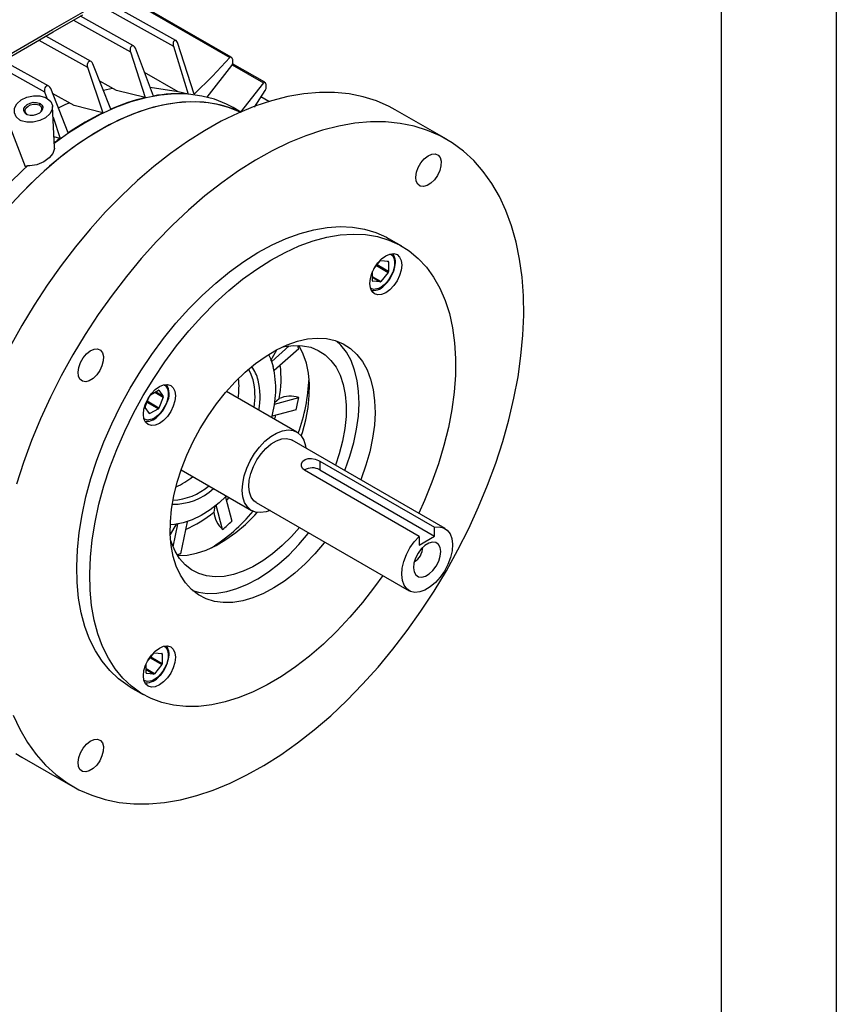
# Model space of a CAD drawing. Header units: inches. Extents: x 0 to 44, y 0 to 34.
# Tile 12 of 18: x 36.9 to 44, y 17.1 to 25.6. Entities that reach past the tile are written whole.
import ezdxf

# ---------------------------------------------------------------- set-up
doc = ezdxf.new("R2010")
doc.units = ezdxf.units.IN
doc.header["$LTSCALE"] = 4
doc.header["$MEASUREMENT"] = 0
doc.layers.add('TEXT', color=140, linetype='Continuous', lineweight=25)

msp = doc.modelspace()

# ---------------------------------------------------------------- linework, layer by layer
at = {"color": 7, "linetype": 'Continuous'}
msp.add_line((44.0004, 34.0004), (44.0004, 0.0004), dxfattribs=at)
for p, q in [((38.2573, 25.4346), (37.6488, 25.7736)), ((37.7651, 25.8408), (38.7247, 25.2868)), ((38.7385, 25.2898), (37.7746, 25.8463)), ((37.5955, 25.7429), (38.2353, 25.3865)), ((37.3663, 25.6106), (37.8609, 25.335)), ((37.889, 25.3873), (37.4262, 25.6452)), ((37.0656, 25.437), (37.4878, 25.2018)), ((37.5196, 25.2521), (37.1255, 25.4716)), ((37.8609, 25.335), (37.9906, 24.9381)), ((38.0605, 24.9524), (37.904, 25.3679)), ((38.2353, 25.3865), (38.363, 24.969)), ((38.4158, 24.9691), (38.2697, 25.4169)), ((37.1509, 25.0374), (36.7553, 25.2578)), ((36.6953, 25.2232), (37.1152, 24.9893)), ((37.4878, 25.2018), (37.6204, 24.8057)), ((37.6896, 24.8374), (37.5356, 25.232)), ((38.5274, 24.942), (38.7442, 25.2177)), ((38.7471, 25.2234), (39.0172, 25.0675)), ((39.029, 25.0716), (38.7503, 25.2325)), ((37.7397, 25.0007), (37.5942, 25.0817)), ((38.2756, 24.9882), (37.9834, 25.1571)), ((37.3191, 24.6317), (37.1676, 25.0169)), ((37.9906, 24.9381), (37.7397, 25.0007)), ((38.2756, 24.9882), (38.0328, 25.0259)), ((39.0172, 25.0675), (38.8169, 24.8084)), ((38.9391, 24.8562), (39.0323, 25.0008)), ((37.1152, 24.9893), (37.1338, 24.9331)), ((37.3724, 24.8702), (37.1841, 24.9751)), ((38.363, 24.969), (38.2756, 24.9882)), ((39.0653, 24.9042), (38.9959, 24.9443)), ((37.0699, 24.873), (37.0756, 24.8869)), ((37.2001, 24.5048), (37.1849, 24.8612)), ((37.6204, 24.8057), (37.3724, 24.8702)), ((38.8204, 24.8131), (38.7544, 24.8512)), ((40.6088, 24.5762), (40.1651, 24.8324)), ((37.1889, 24.7674), (37.2499, 24.5835)), ((36.9489, 24.3368), (36.8003, 24.7227)), ((37.2499, 24.5835), (37.1961, 24.5973)), ((36.9464, 24.3433), (36.9569, 24.3441)), ((40.2229, 23.6466), (40.1099, 23.7119)), ((39.9787, 23.4505), (40.0335, 23.5187)), ((40.0012, 23.4785), (40.1031, 23.4196)), ((40.1059, 23.4268), (40.006, 23.4845)), ((40.0391, 23.5219), (40.1031, 23.5162)), ((40.0983, 23.5166), (40.1059, 23.5122)), ((40.1059, 23.5122), (40.1059, 23.4268)), ((39.9667, 23.3465), (39.9667, 23.4258)), ((40.0391, 23.34), (39.9667, 23.3818)), ((39.9667, 23.3753), (40.0335, 23.3368)), ((40.1031, 23.4196), (40.0391, 23.34)), ((39.9751, 23.2715), (39.9502, 23.2819)), ((39.9695, 23.3425), (39.9675, 23.3437)), ((40.0335, 23.3368), (39.9695, 23.3425)), ((39.0897, 22.6453), (39.2421, 22.7805)), ((39.0813, 22.6532), (39.1344, 22.7471)), ((39.3245, 22.7538), (39.1121, 22.5654)), ((38.0361, 22.355), (38.1048, 22.3946)), ((38.0742, 22.377), (38.1466, 22.3352)), ((38.1466, 22.3416), (38.0797, 22.3802)), ((38.1075, 22.3954), (38.1096, 22.3942)), ((38.1096, 22.3942), (38.1466, 22.3416)), ((39.3091, 22.0308), (38.6964, 22.3845)), ((37.989, 22.2507), (38.0207, 22.3323)), ((38.0049, 22.2916), (38.1048, 22.2339)), ((38.1096, 22.2399), (38.0077, 22.2987)), ((38.1466, 22.3352), (38.1096, 22.2399)), ((39.1134, 22.2885), (39.156, 22.3216)), ((39.1143, 22.2746), (39.3245, 22.331)), ((38.026, 22.1917), (37.989, 22.2443)), ((38.0308, 22.1912), (38.0232, 22.1956)), ((38.1048, 22.2339), (38.0308, 22.1912)), ((39.3029, 22.2253), (39.0931, 22.1691)), ((40.5978, 21.193), (39.2685, 21.9604)), ((39.5074, 21.7788), (40.5044, 21.2033)), ((39.5074, 21.7788), (39.5085, 21.7032)), ((38.3027, 21.7025), (38.9154, 21.3488)), ((40.3715, 21.1239), (39.3744, 21.6994)), ((39.5085, 21.7032), (40.5055, 21.1276)), ((38.6875, 21.4665), (38.7437, 21.2568)), ((38.956, 21.4192), (40.2854, 20.6517)), ((38.5941, 21.3882), (38.5869, 21.3358)), ((38.663, 21.1852), (38.6067, 21.3955)), ((38.26, 21.2306), (38.2077, 21.1419)), ((38.2326, 21.0321), (38.2734, 21.2315)), ((38.3538, 21.252), (38.2969, 20.9739)), ((40.5055, 21.1276), (40.5044, 21.2033)), ((40.3715, 21.1239), (40.3726, 21.0482)), ((40.3726, 21.0482), (40.5055, 21.1276)), ((38.0102, 20.0409), (38.065, 20.1091)), ((38.0327, 20.0689), (38.1346, 20.0101)), ((38.1374, 20.0173), (38.0375, 20.0749)), ((38.0706, 20.1123), (38.1346, 20.1066)), ((38.1298, 20.107), (38.1374, 20.1026)), ((38.1374, 20.1026), (38.1374, 20.0173)), ((37.9982, 19.9369), (37.9982, 20.0162)), ((38.0706, 19.9304), (37.9982, 19.9722)), ((37.9982, 19.9658), (38.065, 19.9272)), ((38.1346, 20.0101), (38.0706, 19.9304)), ((38.0066, 19.8619), (37.9817, 19.8724)), ((38.001, 19.933), (37.9989, 19.9341)), ((38.065, 19.9272), (38.001, 19.933)), ((37.8601, 19.8147), (37.9731, 19.7494)), ((36.9173, 19.2065), (37.3611, 18.9503))]:
    msp.add_line(p, q)
at = {"flags": 128}
for points in [[(35.2963, 25.2062), (35.7549, 24.9948), (35.8026, 24.9728), (35.8504, 24.9508), (35.9264, 24.9263), (35.9776, 24.9191), (36.0305, 24.918), (36.0826, 24.923), (36.1323, 24.9339), (36.1771, 24.9502), (36.2116, 24.9685), (36.2379, 24.9837), (36.3429, 25.0443), (37.1827, 25.5291), (38.0351, 26.0212)], [(35.2766, 25.1889), (35.4728, 25.0984), (35.6339, 25.0242), (35.7598, 24.9662), (35.8312, 24.9334), (35.8865, 24.9086), (35.935, 24.8945), (35.985, 24.8876), (36.0387, 24.8874), (36.0943, 24.8949), (36.1506, 24.9119), (36.2256, 24.9521), (36.2993, 24.9947), (36.3771, 25.0395), (36.4585, 25.0865), (36.5939, 25.1646), (36.7315, 25.2441), (36.9666, 25.3798), (37.1907, 25.5092), (37.4485, 25.658)], [(38.2697, 25.4169), (38.2653, 25.4265), (38.259, 25.4335), (38.2525, 25.4363), (38.2464, 25.4354), (38.2422, 25.4327), (38.2372, 25.4257), (38.2339, 25.4164), (38.2327, 25.4048), (38.2339, 25.3918), (38.2353, 25.3865)], [(37.904, 25.3679), (37.898, 25.379), (37.8898, 25.3869), (37.8812, 25.3897), (37.8735, 25.3882), (37.8702, 25.3862), (37.864, 25.3791), (37.8599, 25.3694), (37.8579, 25.3573), (37.8588, 25.3434), (37.8609, 25.335)], [(37.5356, 25.232), (37.529, 25.2437), (37.5199, 25.2519), (37.5101, 25.2549), (37.5014, 25.2532), (37.4991, 25.2519), (37.4923, 25.2454), (37.4876, 25.2364), (37.4851, 25.2252), (37.4854, 25.2122), (37.4878, 25.2018)], [(38.7247, 25.2868), (38.5758, 25.1263), (38.4158, 24.9691)], [(38.7442, 25.2177), (38.7491, 25.2272), (38.7519, 25.2395), (38.7525, 25.2542), (38.7505, 25.2691), (38.7499, 25.2713), (38.7461, 25.2811), (38.7407, 25.2882), (38.735, 25.2912), (38.7295, 25.2905), (38.7247, 25.2868)], [(37.1676, 25.0169), (37.1607, 25.029), (37.151, 25.0374), (37.1401, 25.0406), (37.1303, 25.0388), (37.1288, 25.0381), (37.1215, 25.0323), (37.1161, 25.0237), (37.1131, 25.0132), (37.1127, 25.0011), (37.1152, 24.9893)], [(37.6262, 25.0022), (37.6787, 25.0146), (37.705, 25.02)], [(39.0172, 25.0675), (39.0222, 25.072), (39.0277, 25.0723), (39.0325, 25.0684), (39.0361, 25.0617), (39.0384, 25.0542), (39.0401, 25.0416), (39.04, 25.0286), (39.038, 25.0153), (39.0339, 25.0036), (39.0323, 25.0008)], [(37.136, 24.932), (37.1682, 24.9048), (37.1838, 24.871), (37.181, 24.8339), (37.1601, 24.797), (37.1231, 24.764), (37.0735, 24.7387), (37.0168, 24.7245), (36.9604, 24.7239), (36.9115, 24.737), (36.8993, 24.7432), (36.8674, 24.7708), (36.8517, 24.8061), (36.8538, 24.8454), (36.8741, 24.8846), (36.9115, 24.9187), (36.9615, 24.943), (37.0178, 24.9547), (37.0735, 24.953), (37.1224, 24.939), (37.136, 24.932)], [(40.1651, 24.8324), (40.1123, 24.8609), (40.0018, 24.9094), (39.8852, 24.946), (39.7631, 24.9705), (39.636, 24.9829), (39.5044, 24.9831), (39.3689, 24.9712), (39.2299, 24.9471), (39.0881, 24.911), (38.9441, 24.863), (38.7984, 24.8034), (38.6516, 24.7323), (38.5044, 24.65), (38.3573, 24.5569), (38.211, 24.4535), (38.0661, 24.34), (37.9231, 24.2169), (37.7827, 24.0849), (37.6453, 23.9443), (37.5117, 23.7959), (37.3822, 23.6401), (37.2576, 23.4777), (37.1382, 23.3093), (37.0246, 23.1356), (36.9172, 22.9573)], [(38.7544, 24.8512), (38.6954, 24.8823), (38.5922, 24.9237), (38.4828, 24.9523), (38.3677, 24.9679), (38.2477, 24.9705), (38.1234, 24.9601), (37.9954, 24.9367), (37.8645, 24.9004), (37.7315, 24.8515), (37.597, 24.7902), (37.4619, 24.7169), (37.3268, 24.632), (37.198, 24.54)], [(38.8177, 24.8119), (38.7537, 24.8397), (38.6504, 24.8724), (38.5416, 24.8932), (38.4278, 24.9017), (38.3097, 24.8982), (38.1879, 24.8824), (38.063, 24.8546), (37.9357, 24.8149), (37.8066, 24.7634), (37.6763, 24.7005), (37.5457, 24.6264), (37.4153, 24.5416), (37.2858, 24.4465), (37.158, 24.3416), (37.0324, 24.2274), (36.9098, 24.1046), (36.7907, 23.9737)], [(38.8177, 24.8119), (38.8152, 24.8132), (38.7156, 24.8533), (38.6102, 24.8816), (38.4995, 24.8978), (38.384, 24.9018), (38.2645, 24.8937), (38.1414, 24.8734), (38.0155, 24.8411), (37.8874, 24.7969), (37.7578, 24.7411), (37.6274, 24.674), (37.4967, 24.5958), (37.3666, 24.5071), (37.2377, 24.4083), (37.1106, 24.2998), (36.986, 24.1823), (36.8647, 24.0564)], [(36.9578, 24.7929), (36.9422, 24.8063), (36.9343, 24.8233), (36.9353, 24.8428), (36.9451, 24.8616), (36.9637, 24.8789), (36.9882, 24.8911), (37.0165, 24.8975), (37.0443, 24.897), (37.0686, 24.8904), (37.0721, 24.8887), (37.0756, 24.8869)], [(36.9669, 24.7876), (36.9531, 24.7996), (36.9462, 24.8148), (36.947, 24.8321), (36.9557, 24.8494), (36.9718, 24.8648), (36.9936, 24.8762), (37.0182, 24.882), (37.0426, 24.8819), (37.064, 24.876), (37.067, 24.8745), (37.0699, 24.873)], [(37.0756, 24.8869), (37.0912, 24.8736), (37.0991, 24.8569), (37.0979, 24.8379), (37.088, 24.8197), (37.0694, 24.8027), (37.045, 24.7903), (37.0166, 24.7832), (36.9886, 24.7832), (36.9644, 24.7896), (36.9578, 24.7929)], [(37.2362, 24.8484), (37.294, 24.8778), (37.3289, 24.8945)], [(36.8426, 19.5708), (36.9, 19.4474), (36.966, 19.3335), (37.0403, 19.2296), (37.1226, 19.1361), (37.2125, 19.0535), (37.3097, 18.9819), (37.4138, 18.9218), (37.5244, 18.8734), (37.641, 18.8368), (37.763, 18.8122), (37.8901, 18.7998), (38.0218, 18.7996), (38.1573, 18.8115), (38.2963, 18.8356), (38.4381, 18.8717), (38.5821, 18.9197), (38.7278, 18.9794), (38.8746, 19.0505), (39.0218, 19.1327), (39.1688, 19.2258), (39.3151, 19.3293), (39.4601, 19.4428), (39.6031, 19.5658), (39.7435, 19.6979), (39.8808, 19.8384), (40.0145, 19.9869), (40.1439, 20.1426), (40.2686, 20.305), (40.388, 20.4735), (40.5016, 20.6472), (40.609, 20.8255), (40.7097, 21.0076), (40.8033, 21.1929), (40.8895, 21.3805), (40.9678, 21.5696), (41.038, 21.7596), (41.0997, 21.9496), (41.1528, 22.1388), (41.1969, 22.3265), (41.232, 22.5118), (41.2578, 22.6941), (41.2743, 22.8726), (41.2814, 23.0465), (41.279, 23.2151), (41.2672, 23.3778), (41.2461, 23.5338), (41.2156, 23.6825), (41.176, 23.8234), (41.1274, 23.9558), (41.0699, 24.0792), (41.0039, 24.1931), (40.9296, 24.297), (40.8474, 24.3904), (40.7574, 24.4731), (40.6602, 24.5447), (40.5561, 24.6048), (40.4455, 24.6532), (40.329, 24.6898), (40.2069, 24.7143), (40.0798, 24.7267), (39.9482, 24.727), (39.8126, 24.715), (39.6736, 24.691), (39.5318, 24.6549), (39.3878, 24.6069), (39.2421, 24.5472), (39.0954, 24.4761), (38.9481, 24.3938), (38.8011, 24.3008), (38.6548, 24.1973), (38.5098, 24.0838), (38.3669, 23.9608), (38.2264, 23.8287), (38.0891, 23.6882), (37.9554, 23.5397), (37.826, 23.3839), (37.7013, 23.2215), (37.582, 23.0531), (37.4683, 22.8794), (37.3609, 22.7011)], [(37.1983, 24.5046), (37.2, 24.4958), (37.1872, 24.4538), (37.1556, 24.4138), (37.1078, 24.3795), (37.0486, 24.3552), (36.9851, 24.3451), (36.9648, 24.3453)], [(40.5318, 24.2621), (40.5053, 24.2242), (40.4743, 24.1937), (40.4413, 24.1733), (40.4095, 24.1648), (40.3816, 24.1689), (40.3602, 24.1853), (40.347, 24.2126), (40.3433, 24.2483), (40.3494, 24.2892), (40.3648, 24.3317), (40.3881, 24.372), (40.4172, 24.4066), (40.4496, 24.4323), (40.4823, 24.447), (40.5125, 24.4492), (40.5375, 24.4388), (40.555, 24.4167), (40.5635, 24.3849), (40.5623, 24.3462), (40.5514, 24.304), (40.5318, 24.2621)], [(37.86, 22.4129), (37.9505, 22.562), (38.0473, 22.7062), (38.1497, 22.8448), (38.2572, 22.9769), (38.369, 23.1016), (38.4845, 23.2184), (38.6031, 23.3263), (38.7239, 23.4249), (38.8463, 23.5135), (38.9695, 23.5915), (39.0929, 23.6586), (39.2155, 23.7142), (39.3368, 23.7581), (39.456, 23.7901), (39.5724, 23.8098), (39.6852, 23.8172), (39.7938, 23.8123), (39.8975, 23.7951), (39.9958, 23.7656), (40.0879, 23.7241), (40.1099, 23.7119)], [(37.973, 22.3477), (38.0635, 22.4967), (38.1603, 22.641), (38.2628, 22.7796), (38.3702, 22.9116), (38.482, 23.0364), (38.5975, 23.1531), (38.7161, 23.2611), (38.8369, 23.3596), (38.9593, 23.4482), (39.0826, 23.5263), (39.2059, 23.5933), (39.3286, 23.649), (39.4499, 23.6929), (39.569, 23.7248), (39.6854, 23.7445), (39.7982, 23.752), (39.9068, 23.7471), (40.0105, 23.7298), (40.1088, 23.7003), (40.201, 23.6588), (40.2865, 23.6055), (40.3649, 23.5407), (40.4357, 23.4649), (40.4984, 23.3784), (40.5527, 23.2818), (40.5982, 23.1757), (40.6348, 23.0607), (40.6621, 22.9375), (40.6799, 22.8069), (40.6883, 22.6695), (40.6871, 22.5264), (40.6764, 22.3782), (40.6561, 22.226), (40.6265, 22.0706), (40.5877, 21.9129), (40.5399, 21.754), (40.4835, 21.5947), (40.4187, 21.4361), (40.3684, 21.3255)], [(40.1807, 23.346), (40.1518, 23.3038), (40.1183, 23.2683), (40.0822, 23.2421), (40.0462, 23.2268), (40.0126, 23.2234), (39.9838, 23.2323), (39.9617, 23.2529), (39.9478, 23.2836), (39.943, 23.3225), (39.9478, 23.3668), (39.9617, 23.4136), (39.9838, 23.4596), (40.0126, 23.5018), (40.0462, 23.5373), (40.0822, 23.5635), (40.1183, 23.5789), (40.1518, 23.5822), (40.1807, 23.5733), (40.2028, 23.5528), (40.2167, 23.522), (40.2214, 23.4832), (40.2167, 23.4388), (40.2028, 23.392), (40.1807, 23.346)], [(40.1227, 23.5766), (40.1323, 23.5726), (40.1456, 23.5563), (40.1546, 23.5342), (40.1586, 23.5078), (40.1575, 23.4786), (40.1424, 23.4198), (40.1124, 23.3624), (40.0916, 23.335), (40.068, 23.311), (40.0431, 23.292), (40.0184, 23.2791), (39.9751, 23.2715)], [(36.9172, 22.9573), (36.8165, 22.7751)], [(38.4681, 22.0618), (38.5362, 22.1721), (38.6102, 22.2773), (38.6895, 22.3764), (38.773, 22.4683), (38.86, 22.552), (38.9496, 22.6267), (39.0407, 22.6915), (39.1324, 22.7458), (39.2237, 22.789), (39.3137, 22.8207), (39.4015, 22.8404), (39.486, 22.848), (39.5664, 22.8435), (39.6418, 22.8268), (39.7115, 22.7981), (39.7746, 22.7578), (39.8306, 22.7062), (39.8789, 22.6439), (39.9188, 22.5717), (39.9501, 22.4901), (39.9723, 22.4002), (39.9852, 22.3028), (39.9888, 22.199), (39.9829, 22.0899), (39.9676, 21.9767), (39.9431, 21.8605), (39.9096, 21.7425), (39.8676, 21.6241), (39.8645, 21.6164)], [(39.1778, 22.7687), (39.2017, 22.7739), (39.2817, 22.7841), (39.3578, 22.782), (39.429, 22.7677), (39.4946, 22.7415), (39.5536, 22.7035), (39.6054, 22.6543), (39.6494, 22.5945), (39.685, 22.5248), (39.7117, 22.446), (39.7293, 22.3591), (39.7376, 22.2652), (39.7364, 22.1653), (39.7258, 22.0608), (39.7059, 21.9528), (39.6769, 21.8427), (39.6436, 21.7439)], [(39.3474, 21.9976), (39.3567, 22.0276), (39.3857, 22.1377), (39.4057, 22.2456), (39.4163, 22.3502), (39.4175, 22.45), (39.4092, 22.5439), (39.3916, 22.6308), (39.3648, 22.7096), (39.3292, 22.7793), (39.3261, 22.7844)], [(39.7253, 21.6967), (39.7284, 21.7045), (39.7704, 21.8229), (39.8039, 21.9408), (39.8284, 22.057), (39.8437, 22.1703), (39.8496, 22.2794), (39.846, 22.3832), (39.8331, 22.4805), (39.8109, 22.5705), (39.7796, 22.652), (39.7397, 22.7243), (39.6914, 22.7866), (39.6544, 22.8226)], [(37.3609, 22.7011), (37.2602, 22.519), (37.1666, 22.3337), (37.0804, 22.1461), (37.0021, 21.9569), (36.9319, 21.767), (36.8702, 21.577)], [(37.5943, 22.5663), (37.5678, 22.5285), (37.5368, 22.4979), (37.5038, 22.4775), (37.472, 22.469), (37.4441, 22.4731), (37.4227, 22.4896), (37.4095, 22.5168), (37.4058, 22.5525), (37.4119, 22.5934), (37.4273, 22.6359), (37.4506, 22.6762), (37.4797, 22.7108), (37.5121, 22.7366), (37.5448, 22.7512), (37.575, 22.7534), (37.6, 22.743), (37.6175, 22.7209), (37.626, 22.6891), (37.6248, 22.6504), (37.6139, 22.6082), (37.5943, 22.5663)], [(39.0624, 22.7054), (39.079, 22.6719), (39.104, 22.6)], [(38.9283, 22.4849), (38.9061, 22.5464), (38.8893, 22.5777)], [(38.2122, 22.2096), (38.1833, 22.1674), (38.1498, 22.132), (38.1137, 22.1057), (38.0777, 22.0904), (38.0441, 22.087), (38.0153, 22.0959), (37.9932, 22.1165), (37.9793, 22.1472), (37.9745, 22.1861), (37.9793, 22.2304), (37.9932, 22.2772), (38.0153, 22.3233), (38.0441, 22.3654), (38.0777, 22.4009), (38.1137, 22.4272), (38.1498, 22.4425), (38.1833, 22.4458), (38.2122, 22.4369), (38.2343, 22.4164), (38.2482, 22.3856), (38.2529, 22.3468), (38.2482, 22.3024), (38.2343, 22.2556), (38.2122, 22.2096)], [(38.1542, 22.4402), (38.1638, 22.4362), (38.1771, 22.4199), (38.1861, 22.3978), (38.1901, 22.3714), (38.189, 22.3422), (38.1739, 22.2834)], [(37.8601, 19.8147), (37.8384, 19.8277), (37.7563, 19.8868), (37.6817, 19.9571), (37.6149, 20.0384), (37.5563, 20.13), (37.5064, 20.2314), (37.4653, 20.342), (37.4334, 20.4612), (37.4108, 20.5883), (37.3976, 20.7223), (37.394, 20.8627), (37.4, 21.0084), (37.4155, 21.1587), (37.4405, 21.3127), (37.4747, 21.4693), (37.518, 21.6277), (37.5702, 21.787), (37.6308, 21.9461), (37.6996, 22.1041), (37.7762, 22.26), (37.86, 22.4129)], [(40.0559, 20.7842), (39.9851, 20.685), (39.8801, 20.5496), (39.7704, 20.4211), (39.6566, 20.3003), (39.5395, 20.1878), (39.4197, 20.0845), (39.298, 19.9909), (39.1751, 19.9075), (39.0517, 19.8349), (38.9286, 19.7735), (38.8065, 19.7237), (38.6862, 19.6857), (38.5684, 19.6599), (38.4537, 19.6463), (38.3429, 19.645), (38.2367, 19.6561), (38.1356, 19.6795), (38.0403, 19.715), (37.9514, 19.7624), (37.8694, 19.8215), (37.7947, 19.8919), (37.7279, 19.9731), (37.6694, 20.0647), (37.6194, 20.1662), (37.5783, 20.2768), (37.5464, 20.396), (37.5238, 20.523), (37.5107, 20.6571), (37.5071, 20.7974), (37.513, 20.9432), (37.5286, 21.0935), (37.5535, 21.2474), (37.5877, 21.4041), (37.6311, 21.5625), (37.6832, 21.7217), (37.7439, 21.8808), (37.8127, 22.0388), (37.8892, 22.1947), (37.973, 22.3477)], [(38.1739, 22.2834), (38.1439, 22.226), (38.1231, 22.1986), (38.0995, 22.1746), (38.0746, 22.1556), (38.0499, 22.1427), (38.0066, 22.1351), (37.9817, 22.1455)], [(38.1575, 22.2411), (38.1784, 22.2846), (38.1785, 22.285)], [(39.1145, 22.1431), (39.1217, 22.1678), (39.1244, 22.1775)], [(39.552, 21.0751), (39.5467, 21.0684), (39.4652, 20.9728), (39.3798, 20.8848), (39.2914, 20.8055), (39.201, 20.7357), (39.1095, 20.676), (39.0178, 20.6272), (38.927, 20.5897), (38.838, 20.564), (38.7518, 20.5503), (38.6692, 20.5488), (38.5912, 20.5594), (38.5186, 20.5822), (38.4521, 20.6167), (38.3924, 20.6627), (38.3402, 20.7197), (38.2961, 20.7871), (38.2604, 20.8641), (38.2337, 20.9499), (38.2161, 21.0437), (38.2078, 21.1444), (38.209, 21.251), (38.2196, 21.3623), (38.2395, 21.4772), (38.2685, 21.5944), (38.3063, 21.7128), (38.3525, 21.8309), (38.4066, 21.9477), (38.4681, 22.0618)], [(39.0757, 21.35), (39.0407, 21.3378), (38.9925, 21.3305), (38.9484, 21.3353), (38.9098, 21.3523), (38.8781, 21.3807), (38.8544, 21.4196), (38.8395, 21.4678), (38.8339, 21.5235), (38.8377, 21.5849), (38.8509, 21.6498), (38.873, 21.7162), (38.9033, 21.7816), (38.9406, 21.8439), (38.9838, 21.9009), (39.0314, 21.9508), (39.0817, 21.9917), (39.1331, 22.0224), (39.1837, 22.0418), (39.232, 22.0491), (39.2761, 22.0443), (39.3147, 22.0274), (39.3463, 21.9989), (39.37, 21.96), (39.385, 21.9118), (39.3882, 21.8913)], [(38.956, 21.4192), (38.9358, 21.4344), (38.912, 21.4664), (38.8969, 21.5081), (38.8913, 21.5578), (38.8953, 21.6133), (38.9088, 21.6721), (38.9312, 21.7317), (38.9615, 21.7894), (38.9984, 21.8428), (39.0403, 21.8895), (39.0853, 21.9275), (39.1315, 21.9551), (39.1768, 21.9711), (39.2194, 21.9748), (39.2572, 21.9661), (39.2685, 21.9604)], [(39.3744, 21.6994), (39.3565, 21.7152), (39.3477, 21.7354), (39.3487, 21.7575), (39.3604, 21.778), (39.3808, 21.7927), (39.407, 21.8001), (39.4368, 21.8007), (39.4681, 21.7949), (39.4968, 21.7844), (39.5074, 21.7788)], [(38.6924, 21.4713), (38.6321, 21.4165), (38.5544, 21.3563), (38.4757, 21.3066), (38.3971, 21.2682), (38.3198, 21.2417), (38.2451, 21.2275), (38.2078, 21.2251)], [(38.6959, 21.4353), (38.7029, 21.4424), (38.7209, 21.4612)], [(38.2713, 20.9572), (38.2771, 20.957), (38.3553, 20.9611), (38.4369, 20.9773), (38.521, 21.0055), (38.6064, 21.0453), (38.6923, 21.0962), (38.7775, 21.1577), (38.8611, 21.2289), (38.9419, 21.3091), (38.9633, 21.3322)], [(39.3312, 21.2026), (39.262, 21.1242), (39.1812, 21.0441), (39.0977, 20.9728), (39.0125, 20.9114), (38.9266, 20.8604), (38.8411, 20.8206), (38.757, 20.7925), (38.6754, 20.7763), (38.5973, 20.7722), (38.5235, 20.7804), (38.455, 20.8007), (38.3926, 20.8328), (38.3371, 20.8765), (38.2892, 20.9311), (38.2493, 20.9959), (38.2181, 21.0703), (38.2107, 21.0935)], [(38.4024, 20.6538), (38.452, 20.6398), (38.53, 20.6291), (38.6126, 20.6307), (38.6988, 20.6444), (38.7878, 20.6701), (38.8786, 20.7076), (38.9703, 20.7564), (39.0618, 20.816), (39.1522, 20.8859), (39.2406, 20.9652), (39.326, 21.0531), (39.4075, 21.1488), (39.4128, 21.1554)], [(40.5044, 21.2033), (40.5472, 21.2075), (40.5853, 21.1992), (40.6172, 21.1787), (40.6413, 21.1469), (40.6566, 21.1053), (40.6625, 21.0556), (40.6587, 21.0001), (40.6453, 20.9411), (40.623, 20.8813), (40.5927, 20.8234), (40.5557, 20.7697), (40.5137, 20.7228), (40.4686, 20.6847), (40.4223, 20.657), (40.3768, 20.641), (40.3342, 20.6374), (40.2963, 20.6463), (40.2647, 20.6673), (40.241, 20.6996), (40.2261, 20.7416), (40.2206, 20.7916), (40.2249, 20.8473), (40.2387, 20.9064), (40.2614, 20.9661), (40.2921, 21.024), (40.3293, 21.0773), (40.3715, 21.1239)], [(40.5599, 20.9931), (40.5545, 21.0283), (40.54, 21.055), (40.5175, 21.071), (40.4889, 21.0749), (40.4564, 21.0665), (40.4227, 21.0464), (40.3906, 21.0162), (40.3626, 20.9784), (40.341, 20.9361), (40.3275, 20.8927), (40.3233, 20.8517), (40.3287, 20.8164), (40.3432, 20.7897), (40.3657, 20.7738), (40.3943, 20.7698), (40.4268, 20.7783), (40.4605, 20.7984), (40.4926, 20.8286), (40.5206, 20.8663), (40.5422, 20.9086), (40.5557, 20.952), (40.5599, 20.9931)], [(38.2122, 19.9364), (38.1833, 19.8942), (38.1498, 19.8588), (38.1137, 19.8325), (38.0777, 19.8172), (38.0441, 19.8139), (38.0153, 19.8228), (37.9932, 19.8433), (37.9793, 19.874), (37.9745, 19.9129), (37.9793, 19.9572), (37.9932, 20.004), (38.0153, 20.0501), (38.0441, 20.0923), (38.0777, 20.1277), (38.1137, 20.154), (38.1498, 20.1693), (38.1833, 20.1726), (38.2122, 20.1637), (38.2343, 20.1432), (38.2482, 20.1125), (38.2529, 20.0736), (38.2482, 20.0293), (38.2343, 19.9825), (38.2122, 19.9364)], [(38.1542, 20.1671), (38.1638, 20.1631), (38.1771, 20.1467), (38.1861, 20.1247), (38.1901, 20.0982), (38.189, 20.0691), (38.1739, 20.0103), (38.1439, 19.9529), (38.1231, 19.9255), (38.0995, 19.9015), (38.0746, 19.8825), (38.0499, 19.8695), (38.0066, 19.8619), (38.0066, 19.8619)], [(37.5943, 19.1742), (37.5678, 19.1363), (37.5368, 19.1058), (37.5038, 19.0854), (37.472, 19.0769), (37.4441, 19.081), (37.4227, 19.0974), (37.4095, 19.1247), (37.4058, 19.1604), (37.4119, 19.2013), (37.4273, 19.2438), (37.4506, 19.2841), (37.4797, 19.3187), (37.5121, 19.3444), (37.5448, 19.3591), (37.575, 19.3613), (37.6, 19.3509), (37.6175, 19.3288), (37.626, 19.297), (37.6248, 19.2583), (37.6139, 19.2161), (37.5943, 19.1742)], [(36.866, 19.2381), (36.9173, 19.2065)]]:
    msp.add_lwpolyline(points, dxfattribs=at)
for centre, radius, start, end in [((38.384, 23.2629), 1.7208, 103.2152, 113.79828), ((38.2767, 23.7803), 1.1919, 85.84507, 100.45042), ((37.0532, 24.839), 0.0378, 317.60896, 63.85256), ((38.6708, 22.6383), 2.4084, 115.85535, 124.13927), ((38.952, 22.2158), 2.9161, 125.71101, 126.96907), ((39.8594, 21.2578), 4.2322, 133.1534, 156.63678), ((39.3018, 21.7921), 3.4657, 132.57926, 132.75794), ((40.0243, 23.5035), 0.1419, 338.58511, 33.36107), ((40.0395, 23.5147), 0.00719, 93.42954, 146.56509), ((40.1025, 23.5127), 0.00346, 350.74812, 79.45322), ((39.9057, 23.5111), 0.2577, 328.78403, 346.68683), ((39.8764, 23.5192), 0.287, 315.41305, 330.42423), ((40.0938, 23.4274), 0.0121, 320.22793, 357.36071), ((39.9655, 23.406), 0.1453, 267.53099, 322.56699), ((39.9701, 23.3459), 0.00346, 170.74812, 259.45322), ((40.0331, 23.3439), 0.00719, 273.42954, 326.56509), ((38.5526, 22.5914), 0.7888, 11.87653, 14.17782), ((38.6485, 22.4033), 0.3327, 13.79936, 36.33921), ((38.2221, 22.406), 0.903, 344.00339, 12.40458), ((38.1618, 22.4971), 1.0095, 349.99246, 6.54429), ((38.04, 22.3615), 0.1583, 331.07592, 31.91779), ((38.1354, 22.4263), 0.6702, 351.37491, 6.08323), ((38.3205, 22.3422), 0.6243, 351.07958, 13.21593), ((38.337, 22.3344), 0.6517, 350.01388, 13.14469), ((37.8375, 22.5607), 1.5785, 340.07049, 357.64089), ((38.107, 22.392), 0.00346, 40.5328, 129.24817), ((38.1401, 22.3384), 0.00719, 333.43643, 26.56357), ((39.2518, 22.1178), 0.2253, 71.1693, 115.16738), ((37.7376, 22.6007), 1.6097, 346.51603, 350.35465), ((37.9955, 22.2475), 0.00719, 153.43643, 206.56357), ((37.9967, 22.2698), 0.1456, 268.0583, 322.57098), ((38.0286, 22.1939), 0.00346, 220.5328, 309.24817), ((38.0982, 22.2441), 0.0121, 302.63797, 339.77289), ((37.9079, 22.3828), 0.287, 315.41305, 330.42423), ((39.4433, 21.5824), 0.1372, 61.64291, 120.68144), ((37.986, 22.1674), 0.6702, 293.92156, 308.63105), ((38.2346, 21.9246), 0.5207, 269.02824, 312.31179), ((38.2067, 21.9538), 0.5156, 272.80108, 310.80009), ((37.9247, 22.1305), 1.0344, 293.65446, 309.80428), ((37.7072, 22.3735), 1.5987, 302.47611, 319.82327), ((38.8139, 21.3561), 0.228, 185.10149, 228.55459), ((37.6362, 22.4245), 1.6094, 309.64406, 313.48311), ((38.0516, 21.7234), 0.7886, 285.82739, 288.11862), ((40.2493, 21.0334), 0.1539, 301.53316, 358.59614), ((38.0558, 20.094), 0.1419, 338.58511, 33.36107), ((38.071, 20.1052), 0.00719, 93.42954, 146.56509), ((38.134, 20.1032), 0.00346, 350.74812, 79.45322), ((37.9372, 20.1015), 0.2577, 328.78403, 346.68683), ((37.9079, 20.1096), 0.287, 315.41305, 330.42423), ((38.1253, 20.0178), 0.0121, 320.22793, 357.36071), ((37.9967, 19.9966), 0.1456, 268.0583, 322.57098), ((38.0016, 19.9364), 0.00346, 170.74812, 259.45322), ((38.0646, 19.9344), 0.00719, 273.42954, 326.56509)]:
    msp.add_arc(centre, radius, start, end)
at = {"layer": 'TEXT'}
msp.add_line((43, 33), (43, 1), dxfattribs=at)

doc.saveas('drawing.dxf')
